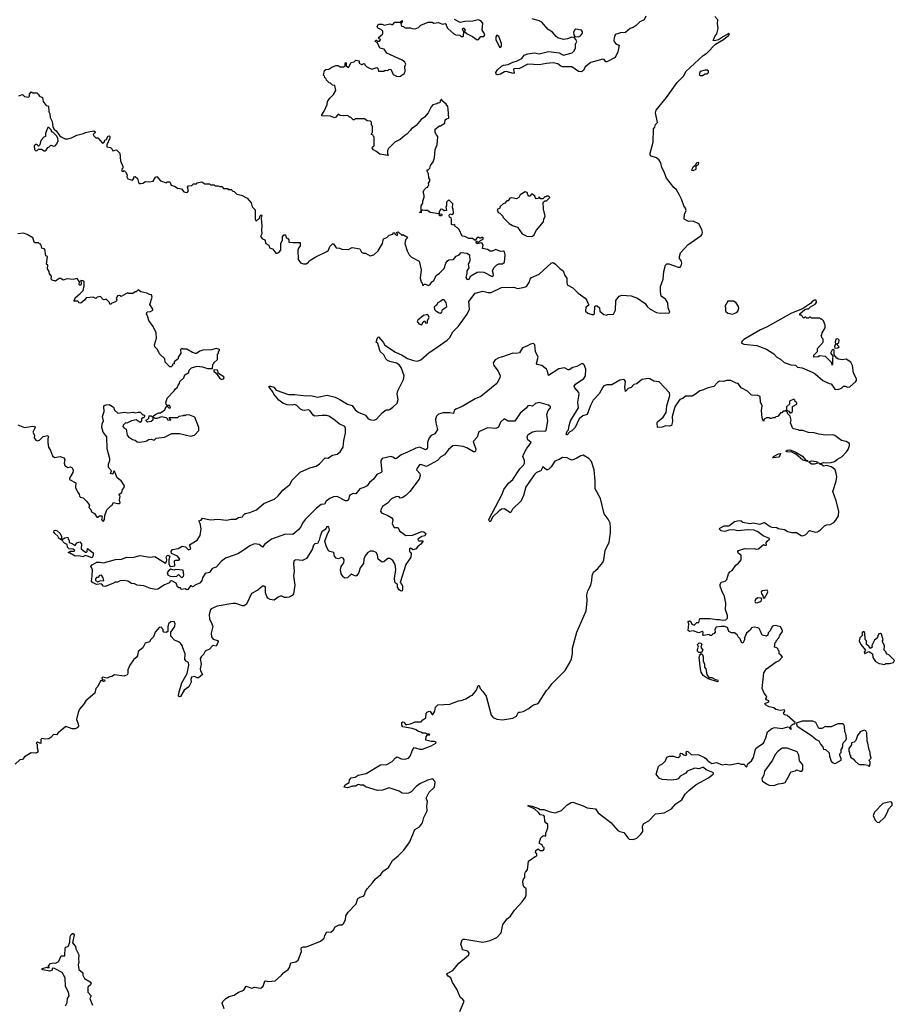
# Model space of a CAD drawing. Extents: x 2528705 to 2678277, y 911730 to 1023331.
# Tile 45 of 241: x 2607904 to 2617218, y 922884 to 933367. Entities that reach past the tile are written whole.
import ezdxf

# ---------------------------------------------------------------- set-up
doc = ezdxf.new("R2010")
doc.units = 0

msp = doc.modelspace()

# ---------------------------------------------------------------- linework, layer by layer
at = {"layer": '0CON20XD'}
for points in [[(2612005, 932870), (2612016, 932895), (2612005, 932916), (2611975, 932938), (2611815, 933012), (2611785, 933052), (2611740, 933065), (2611715, 933120), (2611690, 933135), (2611695, 933150), (2611705, 933150), (2611715, 933140), (2611735, 933140), (2611750, 933155), (2611732, 933162), (2611720, 933175), (2611766, 933214), (2611772, 933225), (2611770, 933245), (2611753, 933263), (2611724, 933274), (2611714, 933284), (2611712, 933295), (2611725, 933318), (2611765, 933319), (2611785, 933308), (2611845, 933322), (2611875, 933313), (2611898, 933342), (2611955, 933340), (2611975, 933357), (2611978, 933345), (2611962, 933328), (2611966, 933306), (2611975, 933298), (2611990, 933295), (2612005, 933280), (2612065, 933282), (2612083, 933273), (2612115, 933270), (2612150, 933285), (2612175, 933310), (2612255, 933340), (2612295, 933340), (2612315, 933332), (2612365, 933337), (2612405, 933320), (2612435, 933327), (2612445, 933320), (2612446, 933305), (2612463, 933273), (2612526, 933216), (2612547, 933207), (2612592, 933202), (2612605, 933190), (2612625, 933190), (2612630, 933195), (2612632, 933235), (2612618, 933265), (2612624, 933276), (2612635, 933277), (2612647, 933255), (2612642, 933242), (2612670, 933215), (2612725, 933188), (2612775, 933152), (2612790, 933155), (2612815, 933190), (2612845, 933188), (2612857, 933205), (2612850, 933225), (2612830, 933255), (2612835, 933330), (2612815, 933356), (2612786, 933364), (2612728, 933352), (2612645, 933348), (2612595, 933338), (2612535, 933368)], [(2614573, 933405), (2614554, 933366), (2614507, 933343), (2614469, 933305), (2614436, 933284), (2614405, 933273), (2614355, 933232), (2614297, 933227), (2614275, 933215), (2614255, 933213), (2614244, 933205), (2614236, 933174), (2614230, 933145), (2614237, 933127), (2614255, 933106), (2614286, 933095), (2614275, 933025), (2614245, 932965), (2614157, 932917), (2614145, 932920), (2614128, 932945), (2614115, 932947), (2613985, 932910), (2613925, 932865), (2613906, 932825), (2613885, 932812), (2613855, 932816), (2613785, 932867), (2613684, 932864), (2613665, 932872), (2613635, 932898), (2613585, 932907), (2613515, 932902), (2613435, 932885), (2613315, 932892), (2613225, 932849), (2613166, 932845), (2613161, 932835), (2613168, 932805), (2613164, 932796), (2613085, 932816), (2613065, 932812), (2613024, 932786), (2612990, 932780), (2612977, 932787), (2612974, 932805), (2612992, 932835), (2613035, 932872), (2613055, 932883), (2613105, 932889), (2613155, 932915), (2613196, 932924), (2613251, 932955), (2613275, 932991), (2613314, 933005), (2613385, 933015), (2613435, 933005), (2613535, 933030), (2613650, 933015), (2613679, 932995), (2613695, 932991), (2613786, 933015), (2613805, 933031), (2613822, 933065), (2613824, 933105), (2613835, 933135), (2613827, 933157), (2613807, 933177), (2613785, 933182), (2613738, 933162), (2613695, 933157), (2613635, 933175), (2613615, 933187), (2613578, 933235), (2613532, 933262), (2613465, 933341), (2613435, 933356), (2613362, 933375)], [(2613610, 930765), (2613655, 930718), (2613690, 930695), (2613708, 930645), (2613731, 930615), (2613729, 930575), (2613735, 930543), (2613795, 930513), (2613850, 930455), (2613925, 930404), (2613941, 930385), (2613962, 930335), (2613960, 930325), (2613932, 930305), (2613928, 930265), (2613954, 930244), (2613995, 930227), (2614015, 930228), (2614024, 930236), (2614028, 930312), (2614035, 930320), (2614055, 930320), (2614078, 930298), (2614082, 930265), (2614125, 930228), (2614155, 930220), (2614165, 930230), (2614227, 930233), (2614250, 930275), (2614253, 930377), (2614287, 930423), (2614315, 930433), (2614415, 930427), (2614481, 930401), (2614565, 930347), (2614586, 930315), (2614619, 930285), (2614685, 930250), (2614725, 930241), (2614785, 930246), (2614815, 930241), (2614826, 930255), (2614810, 930300), (2614804, 930354), (2614780, 930390), (2614735, 930423), (2614728, 930475), (2614729, 930525), (2614756, 930605), (2614763, 930685), (2614780, 930755), (2614795, 930768), (2614815, 930768), (2614915, 930731), (2614938, 930732), (2614948, 930745), (2614954, 930775), (2614951, 930795), (2614931, 930825), (2614929, 930845), (2614941, 930885), (2615020, 930970), (2615160, 931070), (2615171, 931085), (2615175, 931105), (2615167, 931135), (2615135, 931192), (2615075, 931223), (2615025, 931217), (2614980, 931245), (2614982, 931298), (2615001, 931335), (2614995, 931360), (2614976, 931386), (2614953, 931455), (2614928, 931505), (2614897, 931555), (2614869, 931579), (2614791, 931681), (2614762, 931755), (2614743, 931793), (2614730, 931845), (2614715, 931873), (2614686, 931896), (2614630, 931915), (2614617, 931927), (2614617, 931945), (2614648, 932065), (2614652, 932205), (2614667, 932223), (2614675, 932250), (2614696, 932274), (2614676, 932375), (2614683, 932405), (2614792, 932538), (2614905, 932698), (2614975, 932770), (2614998, 932815), (2615181, 932985), (2615220, 933010), (2615312, 933108), (2615398, 933155), (2615456, 933204), (2615462, 933215), (2615455, 933222), (2615398, 933188), (2615346, 933154), (2615303, 933143), (2615290, 933145), (2615310, 933195), (2615328, 933215), (2615340, 933275), (2615333, 933325), (2615337, 933365), (2615305, 933403)], [(2613855, 933184), (2613876, 933194), (2613897, 933225), (2613898, 933238), (2613885, 933257), (2613825, 933265), (2613815, 933258), (2613802, 933235), (2613805, 933205), (2613817, 933187), (2613855, 933184)], [(2613025, 933071), (2613035, 933085), (2613034, 933115), (2613005, 933187), (2612985, 933202), (2612974, 933185), (2612973, 933155), (2613013, 933075), (2613025, 933071)], [(2608692, 932132), (2608715, 932110), (2608735, 932110), (2608785, 932052), (2608802, 932065), (2608812, 932085), (2608827, 932093), (2608844, 932127), (2608855, 932130), (2608864, 932124), (2608865, 932105), (2608833, 932035), (2608833, 932015), (2608870, 932005), (2608888, 931988), (2608895, 931970), (2608935, 931980), (2608970, 931945), (2608978, 931865), (2609002, 931805), (2609002, 931788), (2608990, 931775), (2608990, 931755), (2609005, 931750), (2609015, 931760), (2609029, 931749), (2609047, 931715), (2609043, 931693), (2609054, 931674), (2609065, 931668), (2609105, 931660), (2609120, 931675), (2609120, 931695), (2609135, 931698), (2609158, 931678), (2609170, 931635), (2609183, 931623), (2609195, 931622), (2609215, 931628), (2609244, 931646), (2609285, 931642), (2609325, 931648), (2609351, 931689), (2609365, 931698), (2609402, 931652), (2609465, 931630), (2609475, 931640), (2609502, 931642), (2609516, 931606), (2609561, 931591), (2609585, 931572), (2609627, 931567), (2609650, 931535), (2609675, 931526), (2609690, 931530), (2609703, 931545), (2609690, 931585), (2609702, 931598), (2609737, 931603), (2609755, 931620), (2609785, 931620), (2609795, 931630), (2609845, 931640), (2609875, 931620), (2609925, 931620), (2609935, 931610), (2609975, 931610), (2609985, 931600), (2610015, 931600), (2610035, 931590), (2610055, 931590), (2610075, 931570), (2610115, 931570), (2610125, 931560), (2610155, 931558), (2610172, 931542), (2610188, 931538), (2610215, 931510), (2610265, 931500), (2610327, 931467), (2610367, 931417), (2610380, 931375), (2610412, 931342), (2610412, 931245), (2610422, 931222), (2610458, 931255), (2610465, 931280), (2610475, 931288), (2610482, 931282), (2610477, 931255), (2610484, 931165), (2610478, 931135), (2610481, 931089), (2610468, 931058), (2610490, 931035), (2610515, 931022), (2610526, 930986), (2610558, 930965), (2610565, 930940), (2610595, 930928), (2610635, 930878), (2610665, 930890), (2610683, 930915), (2610683, 930985), (2610702, 931025), (2610704, 931056), (2610715, 931077), (2610735, 931077), (2610740, 931045), (2610755, 931040), (2610770, 931025), (2610770, 931000), (2610816, 930994), (2610890, 930995), (2610892, 930958), (2610874, 930936), (2610867, 930915), (2610868, 930815), (2610895, 930780), (2610925, 930768), (2610955, 930767), (2610978, 930785), (2610985, 930800), (2611056, 930844), (2611175, 930898), (2611192, 930915), (2611206, 930954), (2611235, 930980), (2611245, 930980), (2611275, 930940), (2611310, 930935), (2611334, 930924), (2611405, 930919), (2611445, 930943), (2611525, 930928), (2611545, 930892), (2611565, 930883), (2611585, 930882), (2611635, 930854), (2611675, 930864), (2611720, 930905), (2611768, 930985), (2611777, 931033), (2611815, 931048), (2611838, 931072), (2611877, 931083), (2611885, 931100), (2611898, 931098), (2611900, 931085), (2611925, 931070), (2611930, 931085), (2611920, 931095), (2611920, 931105), (2611935, 931110), (2611975, 931070), (2611985, 931080), (2612026, 931056), (2612032, 931045), (2612012, 931025), (2612006, 930985), (2612029, 930905), (2612050, 930865), (2612075, 930838), (2612157, 930797), (2612179, 930705), (2612167, 930617), (2612180, 930575), (2612190, 930565), (2612192, 930542), (2612205, 930540), (2612215, 930550), (2612225, 930550), (2612255, 930538), (2612275, 930548), (2612292, 930575), (2612315, 930592), (2612340, 930645), (2612375, 930670), (2612423, 930717), (2612443, 930775), (2612460, 930800), (2612475, 930810), (2612525, 930813), (2612551, 930849), (2612585, 930862), (2612605, 930890), (2612665, 930882), (2612692, 930862), (2612698, 930795), (2612680, 930765), (2612686, 930725), (2612664, 930695), (2612666, 930664), (2612653, 930623), (2612665, 930604), (2612685, 930602), (2612709, 930641), (2612775, 930678), (2612795, 930681), (2612848, 930678), (2612934, 930634), (2612945, 930638), (2612950, 930655), (2612938, 930695), (2612952, 930725), (2612985, 930758), (2613005, 930768), (2613045, 930768), (2613068, 930785), (2613073, 930865), (2613068, 930895), (2613055, 930902), (2613025, 930900), (2612975, 930919), (2612936, 930904), (2612915, 930902), (2612885, 930922), (2612832, 930932), (2612838, 930965), (2612825, 930990), (2612775, 930980), (2612760, 930995), (2612772, 931008), (2612785, 931000), (2612798, 931002), (2612812, 931018), (2612838, 931032), (2612840, 931045), (2612835, 931050), (2612825, 931050), (2612815, 931040), (2612805, 931040), (2612795, 931050), (2612775, 931050), (2612755, 931018), (2612725, 931038), (2612687, 931037), (2612645, 931058), (2612614, 931064), (2612582, 931135), (2612565, 931152), (2612540, 931165), (2612538, 931188), (2612515, 931178), (2612502, 931185), (2612502, 931245), (2612497, 931257), (2612482, 931265), (2612478, 931285), (2612485, 931300), (2612505, 931292), (2612522, 931305), (2612520, 931355), (2612512, 931365), (2612518, 931405), (2612475, 931450), (2612450, 931425), (2612450, 931385), (2612440, 931375), (2612450, 931335), (2612423, 931333), (2612408, 931348), (2612395, 931350), (2612380, 931345), (2612380, 931335), (2612370, 931325), (2612370, 931300), (2612398, 931298), (2612400, 931285), (2612395, 931280), (2612375, 931280), (2612370, 931300), (2612275, 931313), (2612247, 931337), (2612220, 931335), (2612195, 931340), (2612180, 931330), (2612178, 931312), (2612160, 931315), (2612180, 931330), (2612180, 931385), (2612197, 931413), (2612198, 931435), (2612212, 931478), (2612212, 931495), (2612200, 931535), (2612215, 931560), (2612235, 931580), (2612250, 931585), (2612250, 931595), (2612260, 931605), (2612258, 931625), (2612272, 931648), (2612272, 931665), (2612262, 931685), (2612258, 931725), (2612242, 931755), (2612243, 931767), (2612255, 931770), (2612270, 931785), (2612280, 931815), (2612308, 931855), (2612322, 931898), (2612327, 931985), (2612351, 932035), (2612358, 932125), (2612341, 932141), (2612328, 932165), (2612328, 932202), (2612373, 932237), (2612385, 932238), (2612430, 932265), (2612435, 932300), (2612448, 932312), (2612472, 932318), (2612468, 932415), (2612462, 932442), (2612445, 932468), (2612402, 932502), (2612395, 932520), (2612380, 932505), (2612378, 932482), (2612355, 932480), (2612345, 932470), (2612305, 932460), (2612285, 932440), (2612252, 932375), (2612215, 932330), (2612180, 932305), (2612125, 932242), (2612087, 932213), (2612075, 932210), (2612065, 932190), (2612025, 932148), (2612004, 932136), (2611957, 932093), (2611900, 932065), (2611830, 931995), (2611820, 931975), (2611820, 931935), (2611830, 931925), (2611825, 931920), (2611740, 931935), (2611695, 931967), (2611671, 931981), (2611658, 931998), (2611660, 932015), (2611680, 932025), (2611680, 932115), (2611670, 932125), (2611668, 932138), (2611650, 932145), (2611650, 932155), (2611660, 932165), (2611660, 932235), (2611650, 932245), (2611650, 932275), (2611638, 932288), (2611605, 932290), (2611575, 932310), (2611475, 932310), (2611465, 932300), (2611455, 932300), (2611428, 932328), (2611415, 932330), (2611397, 932347), (2611355, 932342), (2611318, 932348), (2611295, 932362), (2611269, 932331), (2611255, 932322), (2611215, 932340), (2611122, 932342), (2611120, 932355), (2611147, 932393), (2611177, 932463), (2611183, 932497), (2611205, 932530), (2611245, 932570), (2611270, 932615), (2611260, 932665), (2611235, 932670), (2611215, 932690), (2611200, 932695), (2611170, 932725), (2611168, 932738), (2611152, 932752), (2611150, 932765), (2611140, 932775), (2611150, 932825), (2611163, 932837), (2611195, 932840), (2611228, 932862), (2611272, 932878), (2611295, 932878), (2611316, 932866), (2611355, 932867), (2611370, 932875), (2611368, 932895), (2611375, 932910), (2611382, 932902), (2611380, 932875), (2611405, 932858), (2611435, 932910), (2611465, 932920), (2611485, 932937), (2611518, 932928), (2611520, 932905), (2611545, 932890), (2611555, 932890), (2611565, 932900), (2611578, 932898), (2611580, 932885), (2611600, 932865), (2611620, 932855), (2611655, 932842), (2611707, 932857), (2611717, 932847), (2611725, 932820), (2611782, 932818), (2611795, 932830), (2611825, 932828), (2611835, 932837), (2611855, 932840), (2611882, 932785), (2611918, 932765), (2611945, 932762), (2611960, 932765), (2611998, 932795), (2612007, 932815), (2612005, 932870)], [(2615175, 932772), (2615205, 932790), (2615225, 932790), (2615240, 932805), (2615238, 932818), (2615225, 932830), (2615205, 932830), (2615150, 932815), (2615140, 932785), (2615153, 932773), (2615175, 932772)], [(2607895, 932558), (2607935, 932571), (2607955, 932550), (2607997, 932543), (2608008, 932552), (2608008, 932575), (2608025, 932598), (2608045, 932588), (2608085, 932590), (2608102, 932575), (2608115, 932553), (2608148, 932538), (2608153, 932495), (2608185, 932452), (2608210, 932445), (2608214, 932385), (2608226, 932366), (2608230, 932325), (2608250, 932285), (2608258, 932228), (2608272, 932202), (2608295, 932182), (2608327, 932135), (2608345, 932119), (2608388, 932098), (2608415, 932098), (2608455, 932110), (2608511, 932139), (2608585, 932154), (2608604, 932166), (2608635, 932174), (2608695, 932183), (2608708, 932175), (2608707, 932167), (2608688, 932145), (2608692, 932132)], [(2608075, 931970), (2608090, 931975), (2608105, 931990), (2608135, 931990), (2608165, 931972), (2608175, 931972), (2608185, 931978), (2608205, 932008), (2608215, 932010), (2608235, 932030), (2608265, 932022), (2608280, 932025), (2608300, 932045), (2608313, 932077), (2608310, 932105), (2608295, 932130), (2608258, 932168), (2608245, 932170), (2608240, 932195), (2608215, 932220), (2608205, 932220), (2608184, 932176), (2608178, 932155), (2608180, 932125), (2608160, 932115), (2608132, 932085), (2608124, 932066), (2608120, 932035), (2608105, 932020), (2608085, 932038), (2608075, 932038), (2608058, 932025), (2608060, 931985), (2608075, 931970)], [(2615075, 931762), (2615106, 931775), (2615108, 931812), (2615134, 931825), (2615135, 931846), (2615116, 931844), (2615107, 931835), (2615102, 931818), (2615073, 931795), (2615058, 931765), (2615075, 931762)], [(2613345, 931058), (2613365, 931062), (2613383, 931077), (2613388, 931095), (2613408, 931125), (2613483, 931215), (2613486, 931245), (2613498, 931275), (2613480, 931350), (2613478, 931422), (2613495, 931440), (2613515, 931440), (2613548, 931475), (2613535, 931490), (2613515, 931490), (2613505, 931480), (2613495, 931480), (2613475, 931460), (2613455, 931460), (2613435, 931480), (2613428, 931462), (2613405, 931460), (2613395, 931470), (2613389, 931489), (2613365, 931510), (2613355, 931510), (2613335, 931488), (2613325, 931488), (2613314, 931504), (2613309, 931529), (2613285, 931536), (2613235, 931502), (2613220, 931475), (2613195, 931460), (2613145, 931470), (2613122, 931468), (2613105, 931440), (2613092, 931438), (2613068, 931412), (2613052, 931408), (2613022, 931378), (2613018, 931362), (2612990, 931345), (2613000, 931315), (2613018, 931308), (2613050, 931275), (2613050, 931265), (2613117, 931197), (2613150, 931175), (2613205, 931157), (2613255, 931088), (2613305, 931062), (2613345, 931058)], [(2608795, 928029), (2608808, 928045), (2608811, 928089), (2608831, 928149), (2608875, 928190), (2608886, 928194), (2608904, 928226), (2608946, 928216), (2608964, 928216), (2608973, 928225), (2608968, 928255), (2608973, 928293), (2608962, 928305), (2608962, 928315), (2608993, 928335), (2608999, 928365), (2609016, 928385), (2609021, 928405), (2608986, 928456), (2608941, 928491), (2608915, 928560), (2608902, 928558), (2608895, 928530), (2608872, 928535), (2608880, 928565), (2608851, 928601), (2608848, 928635), (2608863, 928675), (2608863, 928693), (2608837, 928797), (2608831, 928925), (2608792, 928975), (2608780, 929025), (2608783, 929065), (2608797, 929095), (2608786, 929144), (2608803, 929197), (2608801, 929249), (2608805, 929258), (2608824, 929266), (2608855, 929269), (2608875, 929260), (2608902, 929242), (2608915, 929210), (2608948, 929178), (2609025, 929188), (2609055, 929183), (2609115, 929188), (2609135, 929180), (2609165, 929190), (2609187, 929187), (2609215, 929160), (2609225, 929160), (2609238, 929148), (2609225, 929130), (2609215, 929130), (2609202, 929118), (2609202, 929095), (2609185, 929078), (2609145, 929107), (2609094, 929096), (2609045, 929072), (2609030, 929075), (2609005, 929050), (2609003, 929035), (2609012, 929022), (2609037, 929007), (2609050, 928945), (2609061, 928925), (2609105, 928899), (2609135, 928890), (2609155, 928874), (2609175, 928870), (2609230, 928875), (2609257, 928883), (2609275, 928898), (2609305, 928900), (2609335, 928892), (2609358, 928912), (2609445, 928922), (2609525, 928962), (2609605, 928963), (2609725, 928932), (2609765, 928942), (2609812, 928995), (2609812, 929025), (2609768, 929135), (2609715, 929158), (2609675, 929160), (2609665, 929150), (2609655, 929158), (2609645, 929150), (2609598, 929142), (2609585, 929130), (2609495, 929130), (2609492, 929122), (2609510, 929115), (2609505, 929100), (2609480, 929105), (2609478, 929118), (2609467, 929127), (2609415, 929138), (2609365, 929120), (2609345, 929120), (2609335, 929130), (2609325, 929130), (2609320, 929125), (2609322, 929105), (2609305, 929088), (2609265, 929083), (2609250, 929095), (2609252, 929108), (2609265, 929110), (2609280, 929125), (2609282, 929148), (2609305, 929150), (2609315, 929140), (2609355, 929168), (2609385, 929180), (2609405, 929180), (2609450, 929215), (2609465, 929250), (2609478, 929248), (2609495, 929232), (2609506, 929234), (2609508, 929245), (2609499, 929259), (2609475, 929260), (2609462, 929275), (2609461, 929289), (2609474, 929336), (2609550, 929415), (2609563, 929437), (2609579, 929451), (2609590, 929475), (2609607, 929493), (2609610, 929515), (2609650, 929555), (2609664, 929586), (2609705, 929610), (2609710, 929635), (2609735, 929660), (2609795, 929677), (2609852, 929672), (2609905, 929652), (2609958, 929652), (2609960, 929695), (2609970, 929705), (2609970, 929715), (2610012, 929748), (2610010, 929805), (2610020, 929815), (2610020, 929835), (2610030, 929845), (2610030, 929855), (2609995, 929868), (2609945, 929852), (2609855, 929848), (2609823, 929837), (2609785, 929812), (2609775, 929812), (2609743, 929823), (2609685, 929858), (2609645, 929860), (2609633, 929867), (2609618, 929852), (2609620, 929815), (2609590, 929775), (2609590, 929755), (2609550, 929725), (2609548, 929702), (2609532, 929698), (2609530, 929685), (2609518, 929672), (2609502, 929672), (2609452, 929722), (2609450, 929755), (2609391, 929811), (2609370, 929855), (2609342, 929885), (2609340, 929905), (2609360, 929975), (2609358, 930035), (2609325, 930100), (2609278, 930165), (2609270, 930205), (2609253, 930235), (2609262, 930258), (2609295, 930261), (2609323, 930275), (2609323, 930285), (2609290, 930335), (2609316, 930414), (2609308, 930438), (2609285, 930440), (2609257, 930457), (2609195, 930468), (2609165, 930490), (2609145, 930470), (2609135, 930470), (2609107, 930453), (2609063, 930453), (2609055, 930458), (2609035, 930450), (2608985, 930420), (2608965, 930432), (2608945, 930428), (2608930, 930395), (2608940, 930385), (2608936, 930374), (2608925, 930362), (2608885, 930350), (2608875, 930340), (2608865, 930340), (2608860, 930355), (2608825, 930390), (2608805, 930383), (2608785, 930390), (2608780, 930405), (2608765, 930420), (2608728, 930412), (2608715, 930400), (2608685, 930412), (2608613, 930407), (2608596, 930384), (2608555, 930350), (2608532, 930352), (2608530, 930365), (2608522, 930372), (2608485, 930370), (2608480, 930375), (2608492, 930388), (2608494, 930406), (2608549, 930451), (2608578, 930485), (2608592, 930535), (2608590, 930575), (2608575, 930588), (2608555, 930590), (2608550, 930585), (2608560, 930575), (2608560, 930555), (2608555, 930540), (2608545, 930540), (2608538, 930548), (2608540, 930575), (2608515, 930610), (2608475, 930600), (2608405, 930608), (2608365, 930593), (2608342, 930612), (2608325, 930612), (2608285, 930583), (2608250, 930595), (2608240, 930605), (2608242, 930635), (2608222, 930662), (2608217, 930685), (2608200, 930715), (2608202, 930752), (2608190, 930765), (2608200, 930845), (2608182, 930852), (2608170, 930925), (2608140, 930935), (2608128, 930978), (2608115, 930980), (2608105, 930990), (2608063, 930993), (2608043, 931043), (2607985, 931080), (2607945, 931093), (2607885, 931089)], [(2616708, 928765), (2616725, 928790), (2616740, 928835), (2616740, 928855), (2616705, 928878), (2616655, 928888), (2616585, 928940), (2616563, 928947), (2616485, 928943), (2616414, 928954), (2616365, 928970), (2616305, 928973), (2616245, 928992), (2616205, 928992), (2616192, 929002), (2616145, 929010), (2616132, 929022), (2616112, 929075), (2616118, 929105), (2616110, 929145), (2616080, 929175), (2616080, 929185), (2616070, 929195), (2616070, 929210), (2616095, 929200), (2616105, 929180), (2616115, 929180), (2616132, 929195), (2616132, 929248), (2616180, 929275), (2616178, 929288), (2616162, 929302), (2616158, 929318), (2616147, 929327), (2616100, 929305), (2616100, 929275), (2616070, 929245), (2616070, 929210), (2616055, 929200), (2616035, 929200), (2616018, 929182), (2616005, 929180), (2615978, 929142), (2615955, 929140), (2615945, 929130), (2615925, 929130), (2615905, 929120), (2615895, 929120), (2615885, 929130), (2615855, 929128), (2615830, 929115), (2615825, 929090), (2615809, 929129), (2615803, 929205), (2615810, 929255), (2615792, 929295), (2615790, 929355), (2615765, 929367), (2615705, 929368), (2615693, 929373), (2615653, 929413), (2615585, 929448), (2615554, 929494), (2615535, 929497), (2615475, 929526), (2615435, 929526), (2615395, 929514), (2615355, 929517), (2615334, 929505), (2615297, 929463), (2615224, 929445), (2615185, 929427), (2615145, 929416), (2615101, 929379), (2615065, 929360), (2614995, 929358), (2614965, 929334), (2614935, 929322), (2614885, 929253), (2614875, 929230), (2614853, 929143), (2614855, 929090), (2614844, 929046), (2614825, 929039), (2614785, 929044), (2614745, 929029), (2614695, 929024), (2614691, 929075), (2614696, 929085), (2614755, 929136), (2614787, 929185), (2614796, 929255), (2614827, 929367), (2614824, 929394), (2614715, 929513), (2614655, 929517), (2614615, 929544), (2614595, 929548), (2614534, 929536), (2614503, 929515), (2614475, 929492), (2614445, 929483), (2614415, 929451), (2614385, 929441), (2614355, 929410), (2614347, 929455), (2614354, 929515), (2614345, 929533), (2614335, 929538), (2614295, 929528), (2614210, 929480), (2614155, 929481), (2614125, 929468), (2614112, 929455), (2614075, 929385), (2614011, 929315), (2613982, 929258), (2613948, 929165), (2613902, 929148), (2613862, 929118), (2613818, 929025), (2613785, 928991), (2613761, 928979), (2613735, 928949), (2613725, 928948), (2613722, 928955), (2613735, 928986), (2613749, 929001), (2613754, 929046), (2613768, 929095), (2613855, 929235), (2613849, 929295), (2613859, 929359), (2613863, 929385), (2613859, 929399), (2613816, 929446), (2613808, 929465), (2613824, 929485), (2613912, 929548), (2613930, 929575), (2613933, 929645), (2613915, 929692), (2613905, 929702), (2613885, 929704), (2613835, 929676), (2613795, 929665), (2613755, 929640), (2613745, 929640), (2613705, 929662), (2613645, 929650), (2613535, 929579), (2613526, 929625), (2613515, 929645), (2613465, 929684), (2613416, 929696), (2613408, 929705), (2613426, 929775), (2613396, 929835), (2613391, 929905), (2613375, 929918), (2613345, 929913), (2613305, 929890), (2613257, 929875), (2613225, 929819), (2613195, 929814), (2613155, 929818), (2613045, 929778), (2613005, 929768), (2612966, 929744), (2612947, 929715), (2612953, 929685), (2612999, 929625), (2613019, 929575), (2613016, 929555), (2612986, 929495), (2612815, 929356), (2612755, 929331), (2612615, 929250), (2612548, 929222), (2612531, 929205), (2612524, 929176), (2612483, 929183), (2612415, 929182), (2612365, 929167), (2612344, 929146), (2612333, 929115), (2612336, 929076), (2612353, 929005), (2612323, 928957), (2612285, 928940), (2612265, 928915), (2612245, 928865), (2612248, 928815), (2612243, 928797), (2612225, 928786), (2612165, 928816), (2612124, 928806), (2612035, 928761), (2611965, 928734), (2611915, 928694), (2611905, 928693), (2611879, 928709), (2611855, 928715), (2611765, 928695), (2611751, 928675), (2611750, 928655), (2611761, 928555), (2611754, 928545), (2611706, 928524), (2611670, 928475), (2611630, 928440), (2611604, 928405), (2611569, 928385), (2611525, 928373), (2611485, 928320), (2611455, 928322), (2611421, 928305), (2611413, 928295), (2611409, 928265), (2611391, 928245), (2611375, 928244), (2611285, 928290), (2611245, 928287), (2611205, 928268), (2611168, 928242), (2611150, 928210), (2611115, 928205), (2611064, 928166), (2610945, 928045), (2610915, 928006), (2610902, 927975), (2610875, 927940), (2610813, 927887), (2610735, 927891), (2610585, 927835), (2610515, 927784), (2610489, 927751), (2610455, 927781), (2610405, 927786), (2610385, 927781), (2610354, 927766), (2610285, 927714), (2610225, 927682), (2610095, 927633), (2610050, 927600), (2609995, 927538), (2609955, 927524), (2609925, 927482), (2609880, 927470), (2609852, 927425), (2609843, 927395), (2609825, 927372), (2609766, 927344), (2609755, 927332), (2609745, 927330), (2609735, 927340), (2609722, 927338), (2609695, 927302), (2609685, 927298), (2609665, 927308), (2609625, 927300), (2609618, 927318), (2609598, 927318), (2609585, 927330), (2609569, 927369), (2609525, 927392), (2609505, 927390), (2609498, 927372), (2609445, 927351), (2609426, 927335), (2609375, 927304), (2609355, 927300), (2609295, 927312), (2609225, 927340), (2609156, 927346), (2609125, 927362), (2609095, 927366), (2609055, 927389), (2609015, 927396), (2608975, 927392), (2608945, 927379), (2608921, 927379), (2608895, 927364), (2608815, 927334), (2608796, 927336), (2608775, 927362), (2608723, 927353), (2608680, 927375), (2608668, 927388), (2608677, 927445), (2608678, 927515), (2608663, 927545), (2608675, 927562), (2608725, 927591), (2608755, 927593), (2608795, 927584), (2608925, 927619), (2608987, 927623), (2609045, 927643), (2609105, 927641), (2609185, 927661), (2609285, 927644), (2609342, 927652), (2609455, 927582), (2609468, 927595), (2609470, 927615), (2609464, 927646), (2609470, 927660), (2609484, 927666), (2609502, 927655), (2609492, 927615), (2609492, 927575), (2609500, 927555), (2609515, 927544), (2609555, 927552), (2609553, 927607), (2609567, 927613), (2609596, 927614), (2609610, 927625), (2609584, 927654), (2609520, 927685), (2609518, 927705), (2609532, 927725), (2609592, 927738), (2609635, 927761), (2609670, 927755), (2609703, 927723), (2609728, 927732), (2609712, 927775), (2609793, 927825), (2609826, 927874), (2609836, 927946), (2609824, 928004), (2609810, 928030), (2609835, 928038), (2609849, 928061), (2609935, 928041), (2610015, 928051), (2610105, 928037), (2610155, 928050), (2610205, 928051), (2610235, 928068), (2610275, 928074), (2610287, 928095), (2610305, 928110), (2610355, 928120), (2610425, 928148), (2610505, 928217), (2610596, 928254), (2610618, 928262), (2610655, 928296), (2610705, 928359), (2610780, 928420), (2610805, 928465), (2610889, 928551), (2610995, 928595), (2611062, 928615), (2611095, 928640), (2611155, 928702), (2611185, 928700), (2611235, 928730), (2611285, 928740), (2611317, 928765), (2611347, 928815), (2611354, 928886), (2611373, 928965), (2611375, 929015), (2611365, 929037), (2611305, 929064), (2611245, 929115), (2611197, 929145), (2611175, 929152), (2611125, 929152), (2611045, 929146), (2611030, 929155), (2610995, 929206), (2610975, 929212), (2610935, 929205), (2610915, 929211), (2610895, 929222), (2610855, 929259), (2610835, 929270), (2610805, 929262), (2610751, 929265), (2610705, 929285), (2610662, 929315), (2610609, 929379), (2610600, 929405), (2610560, 929455), (2610562, 929465), (2610574, 929466), (2610610, 929455), (2610634, 929424), (2610765, 929377), (2610835, 929378), (2610955, 929363), (2611005, 929365), (2611075, 929348), (2611179, 929371), (2611265, 929347), (2611314, 929325), (2611395, 929274), (2611445, 929261), (2611478, 929215), (2611509, 929189), (2611585, 929156), (2611615, 929118), (2611644, 929106), (2611680, 929105), (2611704, 929115), (2611765, 929180), (2611805, 929213), (2611835, 929213), (2611850, 929220), (2611879, 929241), (2611922, 929285), (2611933, 929325), (2611924, 929385), (2611929, 929415), (2611992, 929538), (2611998, 929575), (2611965, 929665), (2611945, 929693), (2611915, 929710), (2611845, 929728), (2611820, 929740), (2611803, 929755), (2611780, 929800), (2611744, 929835), (2611718, 929918), (2611700, 929935), (2611715, 929980), (2611725, 929990), (2611774, 929935), (2611793, 929903), (2611905, 929827), (2611977, 929797), (2612035, 929760), (2612097, 929737), (2612137, 929733), (2612175, 929744), (2612265, 929824), (2612315, 929855), (2612457, 929955), (2612484, 929985), (2612517, 930045), (2612577, 930105), (2612668, 930232), (2612692, 930285), (2612685, 930368), (2612755, 930456), (2612835, 930476), (2612894, 930464), (2612925, 930464), (2613035, 930516), (2613165, 930519), (2613205, 930507), (2613265, 930516), (2613302, 930528), (2613334, 930575), (2613340, 930605), (2613355, 930622), (2613435, 930659), (2613565, 930776), (2613585, 930782), (2613610, 930765)], [(2612385, 930243), (2612398, 930255), (2612407, 930283), (2612435, 930298), (2612452, 930315), (2612446, 930355), (2612425, 930386), (2612405, 930383), (2612378, 930362), (2612355, 930352), (2612343, 930327), (2612318, 930305), (2612322, 930282), (2612337, 930267), (2612370, 930245), (2612385, 930243)], [(2615495, 930232), (2615530, 930245), (2615552, 930265), (2615562, 930295), (2615560, 930315), (2615535, 930352), (2615505, 930372), (2615445, 930370), (2615412, 930315), (2615420, 930305), (2615420, 930265), (2615445, 930242), (2615495, 930232)], [(2616595, 929430), (2616625, 929434), (2616656, 929444), (2616675, 929466), (2616695, 929466), (2616724, 929454), (2616745, 929459), (2616805, 929511), (2616814, 929525), (2616816, 929545), (2616784, 929604), (2616774, 929685), (2616755, 929721), (2616705, 929753), (2616667, 929747), (2616624, 929754), (2616605, 929762), (2616578, 929798), (2616578, 929848), (2616568, 929858), (2616552, 929845), (2616542, 929825), (2616543, 929813), (2616562, 929785), (2616558, 929755), (2616560, 929695), (2616555, 929690), (2616548, 929718), (2616485, 929780), (2616425, 929788), (2616405, 929778), (2616360, 929775), (2616360, 929795), (2616398, 929835), (2616400, 929865), (2616460, 929935), (2616460, 929965), (2616450, 929975), (2616440, 930005), (2616447, 930013), (2616448, 930032), (2616482, 930088), (2616482, 930115), (2616465, 930160), (2616445, 930180), (2616435, 930180), (2616425, 930190), (2616335, 930190), (2616325, 930200), (2616315, 930200), (2616305, 930190), (2616285, 930190), (2616275, 930200), (2616265, 930200), (2616255, 930190), (2616225, 930220), (2616212, 930222), (2616210, 930235), (2616265, 930280), (2616285, 930290), (2616305, 930290), (2616325, 930310), (2616375, 930340), (2616390, 930355), (2616385, 930380), (2616365, 930382), (2616350, 930375), (2616324, 930346), (2616241, 930289), (2616123, 930243), (2615865, 930097), (2615794, 930066), (2615615, 929962), (2615596, 929945), (2615588, 929925), (2615615, 929913), (2615755, 929897), (2615855, 929858), (2615935, 929808), (2615968, 929775), (2616005, 929753), (2616046, 929716), (2616114, 929694), (2616165, 929688), (2616186, 929666), (2616235, 929659), (2616344, 929614), (2616376, 929596), (2616456, 929526), (2616525, 929493), (2616545, 929490), (2616585, 929434), (2616595, 929430)], [(2612185, 930120), (2612201, 930149), (2612215, 930160), (2612230, 930135), (2612245, 930140), (2612248, 930165), (2612263, 930195), (2612255, 930222), (2612245, 930227), (2612205, 930218), (2612142, 930168), (2612138, 930155), (2612155, 930128), (2612185, 930120)], [(2616585, 929870), (2616615, 929872), (2616630, 929885), (2616610, 929905), (2616610, 929915), (2616628, 929932), (2616631, 929955), (2616615, 929971), (2616594, 929966), (2616588, 929935), (2616590, 929915), (2616580, 929885), (2616585, 929870)], [(2610057, 929537), (2610075, 929542), (2610082, 929555), (2610078, 929565), (2610022, 929602), (2610010, 929635), (2609972, 929638), (2609970, 929625), (2610000, 929600), (2610035, 929548), (2610057, 929537)], [(2610083, 922835), (2610059, 922895), (2610067, 922913), (2610099, 922945), (2610133, 922967), (2610188, 922982), (2610233, 923015), (2610274, 923026), (2610295, 923042), (2610315, 923078), (2610375, 923057), (2610405, 923068), (2610464, 923056), (2610475, 923059), (2610495, 923077), (2610515, 923130), (2610525, 923134), (2610555, 923126), (2610625, 923134), (2610693, 923195), (2610712, 923218), (2610763, 923255), (2610777, 923275), (2610790, 923325), (2610845, 923337), (2610868, 923355), (2610903, 923445), (2610900, 923475), (2610905, 923488), (2610925, 923497), (2610954, 923496), (2610975, 923503), (2611108, 923555), (2611145, 923588), (2611152, 923618), (2611175, 923657), (2611218, 923652), (2611245, 923678), (2611265, 923708), (2611305, 923730), (2611335, 923730), (2611353, 923745), (2611373, 923785), (2611378, 923825), (2611402, 923865), (2611486, 923954), (2611505, 924012), (2611525, 924026), (2611564, 924036), (2611575, 924048), (2611586, 924085), (2611603, 924115), (2611662, 924178), (2611689, 924215), (2611751, 924265), (2611775, 924303), (2611830, 924340), (2611874, 924415), (2611935, 924464), (2611996, 924524), (2612060, 924615), (2612112, 924745), (2612162, 924775), (2612194, 924815), (2612208, 924872), (2612243, 924945), (2612241, 924995), (2612248, 925045), (2612231, 925079), (2612265, 925142), (2612320, 925195), (2612327, 925245), (2612322, 925265), (2612305, 925284), (2612245, 925272), (2612165, 925231), (2612125, 925203), (2612074, 925146), (2612045, 925131), (2612025, 925130), (2611975, 925131), (2611944, 925154), (2611839, 925189), (2611766, 925164), (2611715, 925160), (2611585, 925201), (2611565, 925216), (2611535, 925216), (2611515, 925224), (2611500, 925220), (2611482, 925208), (2611448, 925205), (2611395, 925188), (2611358, 925195), (2611369, 925221), (2611412, 925245), (2611417, 925275), (2611435, 925294), (2611475, 925302), (2611508, 925322), (2611595, 925343), (2611745, 925433), (2611815, 925436), (2611871, 925469), (2611905, 925508), (2611925, 925518), (2611965, 925498), (2612005, 925493), (2612044, 925506), (2612062, 925525), (2612085, 925590), (2612105, 925617), (2612165, 925599), (2612195, 925600), (2612285, 925636), (2612337, 925665), (2612338, 925675), (2612322, 925682), (2612285, 925681), (2612230, 925695), (2612234, 925736), (2612248, 925752), (2612265, 925750), (2612270, 925755), (2612265, 925760), (2612245, 925760), (2612225, 925770), (2612195, 925770), (2612175, 925783), (2612143, 925793), (2612125, 925808), (2612082, 925822), (2611985, 925840), (2611973, 925855), (2611972, 925885), (2611985, 925893), (2611997, 925887), (2612013, 925863), (2612025, 925862), (2612065, 925869), (2612115, 925893), (2612178, 925892), (2612196, 925914), (2612230, 925935), (2612231, 925979), (2612243, 925995), (2612265, 926004), (2612275, 926001), (2612295, 925970), (2612305, 925969), (2612324, 926005), (2612331, 926049), (2612355, 926071), (2612485, 926078), (2612575, 926116), (2612605, 926118), (2612654, 926136), (2612703, 926167), (2612726, 926174), (2612770, 926230), (2612785, 926280), (2612795, 926280), (2612806, 926246), (2612836, 926216), (2612872, 926165), (2612923, 925963), (2612945, 925939), (2612985, 925920), (2613045, 925912), (2613155, 925931), (2613195, 925952), (2613215, 925996), (2613235, 925993), (2613265, 926000), (2613325, 926033), (2613353, 926057), (2613375, 926072), (2613415, 926084), (2613431, 926099), (2613515, 926225), (2613540, 926250), (2613571, 926295), (2613712, 926438), (2613760, 926515), (2613779, 926561), (2613790, 926615), (2613789, 926675), (2613835, 926845), (2613937, 927075), (2613947, 927177), (2613943, 927245), (2613955, 927285), (2613986, 927345), (2613998, 927395), (2613999, 927445), (2614014, 927485), (2614061, 927525), (2614112, 927588), (2614125, 927615), (2614138, 927715), (2614180, 927805), (2614197, 927905), (2614196, 927965), (2614190, 928005), (2614171, 928051), (2614127, 928107), (2614088, 928268), (2614032, 928372), (2614032, 928455), (2614020, 928575), (2613993, 928665), (2613965, 928696), (2613905, 928730), (2613878, 928725), (2613835, 928698), (2613788, 928678), (2613757, 928687), (2613735, 928704), (2613685, 928706), (2613647, 928683), (2613603, 928667), (2613563, 928607), (2613537, 928583), (2613525, 928574), (2613515, 928575), (2613474, 928606), (2613455, 928565), (2613409, 928545), (2613385, 928525), (2613293, 928395), (2613268, 928302), (2613244, 928245), (2613152, 928155), (2613135, 928122), (2613125, 928119), (2613065, 928160), (2613035, 928155), (2613011, 928139), (2612943, 928075), (2612915, 928020), (2612902, 928032), (2612898, 928045), (2613042, 928315), (2613058, 928365), (2613109, 928431), (2613155, 928472), (2613231, 928585), (2613269, 928625), (2613278, 928645), (2613278, 928675), (2613261, 928715), (2613271, 928745), (2613302, 928798), (2613352, 928865), (2613314, 928894), (2613308, 928918), (2613311, 928935), (2613320, 928950), (2613365, 928979), (2613415, 928991), (2613495, 928986), (2613509, 928995), (2613527, 929095), (2613518, 929165), (2613531, 929205), (2613556, 929235), (2613555, 929247), (2613535, 929262), (2613435, 929290), (2613395, 929280), (2613365, 929252), (2613335, 929260), (2613315, 929257), (2613298, 929232), (2613235, 929177), (2613175, 929093), (2613105, 929094), (2613063, 929117), (2613025, 929082), (2613001, 929029), (2612990, 929020), (2612975, 929014), (2612885, 929020), (2612860, 929010), (2612792, 928978), (2612777, 928923), (2612733, 928875), (2612760, 928795), (2612759, 928775), (2612753, 928767), (2612735, 928766), (2612665, 928809), (2612625, 928822), (2612546, 928834), (2612515, 928831), (2612470, 928790), (2612426, 928735), (2612387, 928713), (2612354, 928675), (2612235, 928611), (2612175, 928630), (2612162, 928628), (2612135, 928592), (2612130, 928575), (2612166, 928535), (2612168, 928515), (2612158, 928475), (2612059, 928345), (2612015, 928300), (2611975, 928276), (2611955, 928273), (2611945, 928288), (2611915, 928290), (2611862, 928265), (2611820, 928220), (2611769, 928185), (2611750, 928150)], [(2607883, 929053), (2607955, 929024), (2608045, 929038), (2608062, 929035), (2608068, 929025), (2608042, 928975), (2608062, 928945), (2608059, 928915), (2608075, 928890), (2608095, 928884), (2608115, 928889), (2608155, 928930), (2608205, 928940), (2608210, 928925), (2608203, 928905), (2608203, 928865), (2608210, 928815), (2608231, 928781), (2608252, 928725), (2608275, 928707), (2608335, 928716), (2608374, 928704), (2608383, 928685), (2608378, 928645), (2608385, 928622), (2608415, 928600), (2608445, 928607), (2608459, 928599), (2608472, 928575), (2608469, 928545), (2608433, 928485), (2608435, 928470), (2608500, 928435), (2608498, 928385), (2608523, 928333), (2608537, 928317), (2608540, 928295), (2608553, 928283), (2608580, 928275), (2608615, 928240), (2608647, 928197), (2608640, 928175), (2608661, 928151), (2608667, 928127), (2608699, 928109), (2608725, 928072), (2608735, 928070), (2608754, 928086), (2608777, 928085), (2608782, 928075), (2608774, 928045), (2608785, 928030), (2608795, 928029)], [(2612591, 922809), (2612636, 922916), (2612624, 922934), (2612595, 922960), (2612558, 923045), (2612513, 923115), (2612496, 923165), (2612467, 923185), (2612452, 923205), (2612457, 923213), (2612515, 923244), (2612579, 923321), (2612661, 923389), (2612685, 923411), (2612689, 923429), (2612675, 923449), (2612618, 923465), (2612616, 923485), (2612601, 923525), (2612615, 923569), (2612625, 923576), (2612645, 923576), (2612834, 923544), (2612915, 923564), (2612985, 923597), (2613032, 923645), (2613047, 923735), (2613095, 923795), (2613129, 923821), (2613172, 923888), (2613255, 923974), (2613289, 924025), (2613296, 924045), (2613297, 924115), (2613274, 924134), (2613264, 924155), (2613263, 924195), (2613268, 924215), (2613282, 924235), (2613283, 924275), (2613289, 924291), (2613312, 924315), (2613323, 924407), (2613392, 924458), (2613410, 924465), (2613410, 924485), (2613398, 924498), (2613400, 924520), (2613425, 924540), (2613443, 924523), (2613455, 924520), (2613477, 924523), (2613490, 924535), (2613490, 924555), (2613475, 924560), (2613470, 924575), (2613455, 924590), (2613440, 924595), (2613440, 924615), (2613453, 924655), (2613468, 924672), (2613485, 924682), (2613508, 924675), (2613507, 924705), (2613528, 924762), (2613527, 924797), (2613505, 924815), (2613497, 924833), (2613493, 924883), (2613484, 924894), (2613445, 924902), (2613432, 924922), (2613390, 924960), (2613314, 924996), (2613325, 925001), (2613360, 924995), (2613430, 924970), (2613445, 924958), (2613485, 924959), (2613554, 924934), (2613605, 924924), (2613675, 924949), (2613733, 925007), (2613775, 925032), (2613795, 925037), (2613905, 924997), (2613946, 924976), (2614036, 924966), (2614063, 924923), (2614198, 924818), (2614275, 924735), (2614295, 924723), (2614338, 924715), (2614353, 924697), (2614379, 924655), (2614395, 924641), (2614435, 924637), (2614475, 924653), (2614520, 924695), (2614539, 924725), (2614536, 924785), (2614550, 924810), (2614605, 924838), (2614675, 924911), (2614765, 924924), (2614845, 924967), (2614892, 925018), (2614955, 925061), (2614990, 925120), (2615028, 925162), (2615107, 925223), (2615240, 925295), (2615288, 925335), (2615292, 925345), (2615285, 925352), (2615215, 925381), (2615185, 925404), (2615175, 925406), (2615135, 925391), (2615095, 925399), (2615012, 925368), (2614996, 925344), (2614938, 925312), (2614915, 925286), (2614895, 925277), (2614845, 925270), (2614745, 925276), (2614712, 925292), (2614683, 925333), (2614707, 925415), (2614720, 925430), (2614750, 925445), (2614782, 925478), (2614794, 925516), (2614825, 925526), (2614865, 925527), (2614895, 925514), (2614917, 925513), (2614938, 925525), (2614938, 925552), (2614945, 925557), (2614960, 925555), (2614975, 925540), (2614997, 925533), (2615008, 925545), (2615000, 925555), (2615005, 925580), (2615020, 925575), (2615054, 925544), (2615135, 925539), (2615195, 925512), (2615212, 925502), (2615230, 925475), (2615275, 925448), (2615325, 925459), (2615385, 925432), (2615425, 925441), (2615466, 925434), (2615555, 925451), (2615585, 925441), (2615615, 925442), (2615645, 925410), (2615659, 925445), (2615695, 925476), (2615718, 925512), (2615734, 925585), (2615744, 925606), (2615763, 925627), (2615825, 925666), (2615849, 925721), (2615866, 925784), (2615915, 925822), (2615945, 925830), (2616025, 925820), (2616085, 925840), (2616100, 925835), (2616100, 925825), (2616115, 925810), (2616120, 925815), (2616117, 925843), (2616122, 925855), (2616145, 925870), (2616158, 925872), (2616160, 925885), (2616075, 925958), (2616045, 925968), (2616038, 925985), (2616050, 926005), (2616048, 926018), (2616005, 926013), (2615955, 926022), (2615935, 926042), (2615885, 926053), (2615845, 926073), (2615838, 926085), (2615882, 926105), (2615880, 926115), (2615854, 926125), (2615851, 926135), (2615860, 926155), (2615858, 926165), (2615832, 926195), (2615812, 926245), (2615828, 926415), (2615855, 926457), (2615958, 926532), (2615988, 926542), (2616028, 926585), (2616005, 926610), (2615990, 926615), (2615990, 926645), (2615980, 926655), (2615980, 926665), (2615965, 926680), (2615940, 926685), (2615950, 926735), (2615960, 926745), (2615960, 926755), (2615988, 926785), (2615998, 926815), (2616022, 926845), (2616027, 926865), (2616005, 926902), (2615956, 926916), (2615930, 926915), (2615918, 926905), (2615895, 926860), (2615875, 926840), (2615870, 926815), (2615858, 926802), (2615810, 926815), (2615788, 926865), (2615778, 926885), (2615765, 926892), (2615725, 926899), (2615697, 926893), (2615683, 926867), (2615642, 926835), (2615623, 926785), (2615622, 926765), (2615605, 926730), (2615592, 926735), (2615577, 926775), (2615556, 926796), (2615545, 926818), (2615515, 926840), (2615485, 926840), (2615455, 926852), (2615440, 926895), (2615410, 926905), (2615375, 926908), (2615321, 926899), (2615308, 926875), (2615310, 926845), (2615295, 926830), (2615280, 926825), (2615275, 926810), (2615255, 926810), (2615245, 926820), (2615185, 926810), (2615180, 926815), (2615182, 926845), (2615173, 926853), (2615135, 926840), (2615075, 926862), (2615035, 926852), (2615022, 926865), (2615030, 926935), (2615020, 926955), (2615035, 926968), (2615048, 926965), (2615061, 926931), (2615085, 926922), (2615115, 926950), (2615135, 926950), (2615145, 926990), (2615255, 926991), (2615325, 926980), (2615355, 926982), (2615385, 926973), (2615425, 926978), (2615440, 926995), (2615442, 927025), (2615419, 927085), (2615424, 927155), (2615410, 927225), (2615380, 927285), (2615364, 927335), (2615364, 927355), (2615375, 927380), (2615415, 927391), (2615435, 927408), (2615452, 927468), (2615465, 927487), (2615492, 927502), (2615531, 927559), (2615559, 927581), (2615588, 927615), (2615588, 927665), (2615558, 927685), (2615550, 927705), (2615560, 927715), (2615625, 927737), (2615645, 927732), (2615725, 927737), (2615745, 927730), (2615770, 927735), (2615825, 927778), (2615845, 927770), (2615855, 927772), (2615853, 927797), (2615862, 927815), (2615890, 927835), (2615888, 927845), (2615822, 927872), (2615764, 927915), (2615725, 927931), (2615655, 927937), (2615556, 927926), (2615505, 927937), (2615457, 927933), (2615425, 927920), (2615405, 927919), (2615374, 927924), (2615352, 927945), (2615360, 927955), (2615405, 927978), (2615455, 927980), (2615515, 928023), (2615565, 928036), (2615585, 928032), (2615605, 928019), (2615678, 928002), (2615715, 928009), (2615785, 927996), (2615835, 928013), (2615895, 927972), (2615915, 927964), (2615965, 927959), (2615980, 927950), (2616049, 927939), (2616085, 927919), (2616125, 927906), (2616175, 927906), (2616225, 927877), (2616245, 927873), (2616275, 927887), (2616315, 927930), (2616375, 927910), (2616400, 927915), (2616433, 927937), (2616475, 927979), (2616495, 927989), (2616535, 927994), (2616572, 928015), (2616595, 928037), (2616624, 928086), (2616627, 928135), (2616599, 928245), (2616563, 928345), (2616598, 928455), (2616606, 928505), (2616603, 928523), (2616588, 928575), (2616548, 928608), (2616495, 928619), (2616465, 928612), (2616445, 928628), (2616424, 928635), (2616420, 928645), (2616435, 928642), (2616465, 928654), (2616495, 928650), (2616546, 928654), (2616582, 928665), (2616612, 928688), (2616662, 928715), (2616708, 928765)], [(2615924, 928704), (2615932, 928718), (2615985, 928744), (2616007, 928747), (2615990, 928710), (2615955, 928705), (2615924, 928704)], [(2616295, 928663), (2616245, 928678), (2616170, 928740), (2616125, 928761), (2616075, 928765), (2616061, 928775), (2616078, 928785), (2616105, 928788), (2616160, 928765), (2616241, 928721), (2616270, 928680), (2616288, 928675), (2616295, 928663)], [(2616365, 928634), (2616335, 928635), (2616307, 928655), (2616316, 928664), (2616335, 928669), (2616385, 928665), (2616404, 928655), (2616403, 928645), (2616365, 928634)], [(2611750, 928150), (2611746, 928135), (2611756, 928116), (2611825, 928089), (2611868, 928065), (2611879, 928045), (2611871, 928001), (2611892, 927962), (2611925, 927962), (2611935, 927958), (2611948, 927925), (2612000, 927885), (2612017, 927877), (2612085, 927879), (2612185, 927918), (2612208, 927915), (2612230, 927895), (2612219, 927871), (2612185, 927865), (2612145, 927835), (2612146, 927825), (2612155, 927819), (2612195, 927820), (2612200, 927815), (2612176, 927784), (2612140, 927755), (2612125, 927732), (2612095, 927722), (2612065, 927740), (2612054, 927735), (2612054, 927704), (2612066, 927696), (2612073, 927683), (2612069, 927645), (2612015, 927568), (2611957, 927375), (2611974, 927355), (2611981, 927335), (2611982, 927305), (2611975, 927288), (2611965, 927282), (2611945, 927298), (2611928, 927325), (2611928, 927355), (2611907, 927367), (2611899, 927385), (2611894, 927416), (2611910, 927515), (2611903, 927565), (2611879, 927609), (2611845, 927632), (2611825, 927629), (2611780, 927595), (2611765, 927592), (2611722, 927622), (2611715, 927668), (2611699, 927695), (2611667, 927707), (2611635, 927709), (2611612, 927695), (2611581, 927659), (2611568, 927625), (2611564, 927576), (2611530, 927530), (2611515, 927483), (2611495, 927451), (2611485, 927444), (2611435, 927462), (2611395, 927424), (2611365, 927422), (2611347, 927435), (2611328, 927468), (2611320, 927515), (2611328, 927545), (2611357, 927585), (2611358, 927615), (2611348, 927635), (2611332, 927642), (2611295, 927626), (2611275, 927633), (2611256, 927655), (2611248, 927695), (2611205, 927704), (2611192, 927712), (2611166, 927766), (2611154, 927815), (2611177, 927883), (2611203, 927935), (2611195, 927964), (2611185, 927970), (2611175, 927967), (2611155, 927940), (2611121, 927915), (2611102, 927868), (2611092, 927825), (2611075, 927792), (2611045, 927786), (2611032, 927772), (2611020, 927725), (2610959, 927631), (2610915, 927610), (2610845, 927616), (2610824, 927605), (2610820, 927575), (2610826, 927496), (2610819, 927445), (2610834, 927345), (2610818, 927255), (2610804, 927236), (2610775, 927220), (2610745, 927214), (2610725, 927214), (2610695, 927230), (2610681, 927229), (2610655, 927220), (2610615, 927186), (2610570, 927195), (2610545, 927208), (2610534, 927225), (2610520, 927265), (2610520, 927325), (2610505, 927337), (2610490, 927335), (2610438, 927292), (2610372, 927258), (2610319, 927145), (2610295, 927128), (2610275, 927127), (2610205, 927151), (2610175, 927153), (2610005, 927124), (2609944, 927096), (2609934, 927085), (2609921, 927035), (2609924, 926985), (2609944, 926954), (2609962, 926905), (2609944, 926836), (2609947, 926795), (2609965, 926773), (2610009, 926759), (2610016, 926746), (2610014, 926735), (2609995, 926696), (2609965, 926703), (2609952, 926698), (2609925, 926664), (2609880, 926645), (2609862, 926608), (2609835, 926584), (2609825, 926565), (2609836, 926505), (2609827, 926455), (2609830, 926435), (2609850, 926395), (2609809, 926361), (2609795, 926361), (2609765, 926375), (2609734, 926366), (2609726, 926345), (2609731, 926315), (2609704, 926265), (2609655, 926230), (2609615, 926160), (2609605, 926156), (2609596, 926165), (2609597, 926195), (2609632, 926308), (2609688, 926405), (2609704, 926495), (2609701, 926525), (2609675, 926538), (2609663, 926555), (2609667, 926617), (2609641, 926679), (2609634, 926704), (2609618, 926728), (2609594, 926744), (2609551, 926761), (2609514, 926804), (2609513, 926847), (2609550, 926895), (2609556, 926915), (2609560, 926935), (2609549, 926959), (2609515, 926958), (2609488, 926935), (2609480, 926905), (2609482, 926855), (2609465, 926842), (2609440, 926845), (2609430, 926855), (2609430, 926875), (2609420, 926885), (2609418, 926898), (2609390, 926895), (2609347, 926845), (2609327, 926795), (2609301, 926769), (2609286, 926744), (2609241, 926729), (2609215, 926680), (2609165, 926640), (2609157, 926595), (2609144, 926576), (2609115, 926552), (2609078, 926495), (2609054, 926446), (2609054, 926405), (2609049, 926391), (2609015, 926378), (2608915, 926393), (2608885, 926373), (2608865, 926371), (2608835, 926358), (2608784, 926366), (2608778, 926355), (2608782, 926342), (2608807, 926337), (2608810, 926325), (2608795, 926322), (2608775, 926332), (2608765, 926328), (2608735, 926267), (2608716, 926245), (2608705, 926198), (2608608, 926115), (2608582, 926075), (2608540, 926025), (2608525, 925990), (2608507, 925915), (2608528, 925872), (2608530, 925845), (2608515, 925827), (2608495, 925818), (2608464, 925816), (2608395, 925842), (2608314, 925776), (2608295, 925753), (2608263, 925757), (2608236, 925724), (2608215, 925710), (2608175, 925708), (2608140, 925715), (2608130, 925705), (2608128, 925662), (2608102, 925672), (2608095, 925680), (2608080, 925665), (2608090, 925655), (2608090, 925615), (2608098, 925595), (2608096, 925574), (2608090, 925565), (2608075, 925558), (2608025, 925560), (2607955, 925518), (2607935, 925492), (2607905, 925488), (2607855, 925441)], [(2608350, 927830), (2608345, 927830), (2608335, 927840), (2608325, 927840), (2608309, 927869), (2608278, 927895), (2608268, 927915), (2608272, 927928), (2608285, 927932), (2608304, 927924), (2608335, 927898), (2608350, 927865), (2608350, 927830)], [(2608675, 927638), (2608605, 927662), (2608575, 927649), (2608535, 927660), (2608495, 927657), (2608435, 927690), (2608425, 927690), (2608422, 927698), (2608435, 927700), (2608445, 927710), (2608485, 927710), (2608490, 927715), (2608475, 927730), (2608432, 927732), (2608413, 927753), (2608408, 927778), (2608380, 927795), (2608350, 927830), (2608385, 927850), (2608417, 927857), (2608420, 927835), (2608430, 927825), (2608432, 927802), (2608462, 927792), (2608495, 927770), (2608513, 927797), (2608545, 927807), (2608562, 927785), (2608558, 927735), (2608578, 927715), (2608605, 927698), (2608615, 927698), (2608622, 927705), (2608625, 927738), (2608685, 927690), (2608687, 927665), (2608675, 927638)], [(2608735, 927383), (2608757, 927393), (2608800, 927395), (2608793, 927425), (2608775, 927452), (2608755, 927448), (2608735, 927428), (2608723, 927427), (2608710, 927415), (2608710, 927395), (2608735, 927383)], [(2609635, 927430), (2609648, 927442), (2609652, 927455), (2609645, 927508), (2609565, 927512), (2609545, 927507), (2609514, 927516), (2609494, 927506), (2609475, 927480), (2609482, 927455), (2609505, 927442), (2609575, 927440), (2609595, 927460), (2609622, 927432), (2609635, 927430)], [(2615835, 927210), (2615868, 927265), (2615870, 927275), (2615862, 927292), (2615813, 927287), (2615798, 927275), (2615803, 927253), (2615818, 927235), (2615822, 927212), (2615835, 927210)], [(2615740, 927160), (2615765, 927163), (2615785, 927170), (2615802, 927185), (2615808, 927198), (2615799, 927209), (2615765, 927213), (2615738, 927195), (2615733, 927173), (2615740, 927160)], [(2617115, 926503), (2617128, 926512), (2617168, 926512), (2617210, 926525), (2617218, 926545), (2617160, 926605), (2617142, 926612), (2617130, 926625), (2617130, 926635), (2617110, 926655), (2617112, 926705), (2617090, 926745), (2617090, 926755), (2617100, 926765), (2617080, 926825), (2617072, 926832), (2617051, 926829), (2617041, 926809), (2617040, 926785), (2617005, 926760), (2616978, 926705), (2616982, 926688), (2616965, 926672), (2616946, 926696), (2616920, 926715), (2616920, 926755), (2616908, 926768), (2616902, 926842), (2616885, 926852), (2616873, 926835), (2616880, 926815), (2616850, 926785), (2616843, 926755), (2616860, 926715), (2616910, 926655), (2616898, 926635), (2616900, 926620), (2616905, 926618), (2616945, 926642), (2616955, 926638), (2616987, 926617), (2616990, 926575), (2617018, 926535), (2617055, 926514), (2617115, 926503)], [(2615135, 926628), (2615122, 926645), (2615122, 926665), (2615132, 926685), (2615122, 926715), (2615138, 926732), (2615158, 926728), (2615167, 926717), (2615158, 926685), (2615178, 926655), (2615165, 926630), (2615135, 926628)], [(2615335, 926318), (2615235, 926348), (2615182, 926385), (2615162, 926422), (2615153, 926455), (2615140, 926575), (2615148, 926602), (2615162, 926618), (2615175, 926610), (2615183, 926585), (2615181, 926541), (2615198, 926505), (2615198, 926475), (2615212, 926455), (2615220, 926395), (2615243, 926363), (2615275, 926362), (2615312, 926342), (2615335, 926338), (2615342, 926325), (2615335, 926318)], [(2616585, 925448), (2616595, 925452), (2616650, 925485), (2616653, 925497), (2616637, 925535), (2616638, 925552), (2616650, 925565), (2616653, 925597), (2616667, 925613), (2616673, 925667), (2616700, 925695), (2616708, 925715), (2616702, 925765), (2616692, 925785), (2616688, 925845), (2616679, 925859), (2616665, 925870), (2616615, 925872), (2616545, 925838), (2616495, 925838), (2616485, 925842), (2616445, 925820), (2616415, 925820), (2616383, 925883), (2616349, 925899), (2616235, 925900), (2616172, 925878), (2616184, 925844), (2616336, 925746), (2616385, 925702), (2616415, 925690), (2616432, 925655), (2616458, 925625), (2616462, 925602), (2616485, 925598), (2616525, 925560), (2616526, 925525), (2616545, 925474), (2616565, 925454), (2616585, 925448)], [(2616955, 925420), (2616962, 925445), (2616960, 925465), (2616950, 925475), (2616953, 925487), (2616970, 925505), (2616960, 925545), (2616962, 925565), (2616948, 925595), (2616936, 925666), (2616927, 925687), (2616926, 925776), (2616916, 925796), (2616895, 925803), (2616854, 925786), (2616827, 925745), (2616806, 925694), (2616790, 925675), (2616762, 925668), (2616762, 925645), (2616734, 925606), (2616732, 925575), (2616740, 925565), (2616740, 925545), (2616750, 925535), (2616750, 925515), (2616779, 925499), (2616798, 925475), (2616834, 925444), (2616847, 925437), (2616895, 925438), (2616935, 925430), (2616945, 925420), (2616955, 925420)], [(2615935, 925214), (2615985, 925232), (2616035, 925238), (2616054, 925246), (2616072, 925278), (2616085, 925290), (2616115, 925360), (2616165, 925370), (2616175, 925380), (2616215, 925368), (2616232, 925368), (2616245, 925380), (2616242, 925435), (2616208, 925478), (2616202, 925535), (2616183, 925573), (2616075, 925612), (2616025, 925612), (2615977, 925575), (2615950, 925545), (2615919, 925485), (2615834, 925366), (2615828, 925325), (2615808, 925285), (2615812, 925265), (2615855, 925230), (2615885, 925218), (2615935, 925214)], [(2617055, 924820), (2617115, 924878), (2617145, 924929), (2617157, 924963), (2617195, 925003), (2617196, 925026), (2617188, 925038), (2617175, 925040), (2617095, 925021), (2617005, 924931), (2616994, 924895), (2616998, 924878), (2617015, 924843), (2617035, 924823), (2617055, 924820)], [(2608391, 922869), (2608411, 922905), (2608414, 922945), (2608432, 922975), (2608425, 923013), (2608391, 923075), (2608388, 923165), (2608355, 923222), (2608275, 923267), (2608252, 923268), (2608247, 923243), (2608225, 923237), (2608150, 923250), (2608143, 923255), (2608143, 923265), (2608195, 923280), (2608205, 923273), (2608220, 923275), (2608212, 923282), (2608210, 923295), (2608233, 923317), (2608265, 923327), (2608285, 923322), (2608312, 923335), (2608322, 923345), (2608345, 923400), (2608385, 923400), (2608389, 923485), (2608395, 923493), (2608419, 923501), (2608436, 923545), (2608442, 923605), (2608452, 923628), (2608465, 923639), (2608475, 923637), (2608484, 923625), (2608467, 923537), (2608498, 923498), (2608503, 923473), (2608535, 923410), (2608529, 923365), (2608534, 923335), (2608526, 923305), (2608533, 923255), (2608575, 923218), (2608577, 923195), (2608595, 923158), (2608655, 923123), (2608666, 923105), (2608659, 923091), (2608630, 923065), (2608628, 923015), (2608664, 922975), (2608651, 922945), (2608678, 922875)]]:
    msp.add_lwpolyline(points, dxfattribs=at)

doc.saveas('drawing.dxf')
